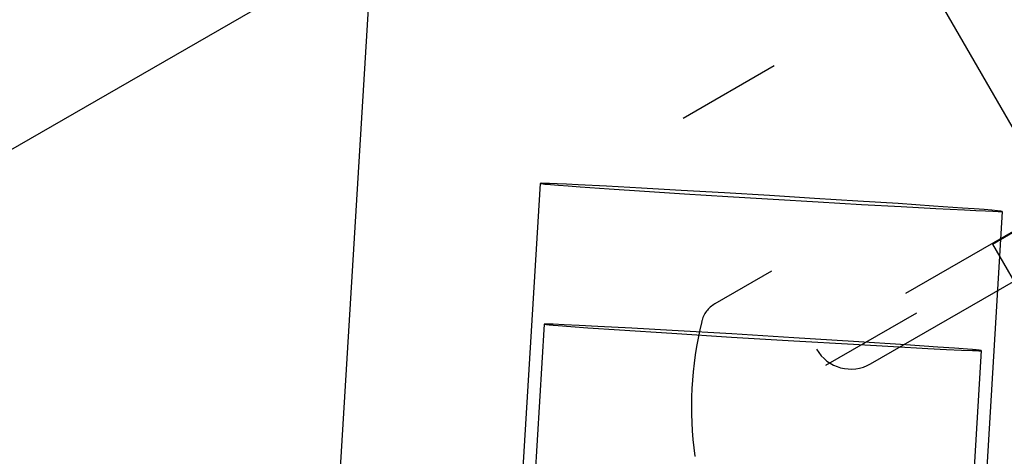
# Model space of a CAD drawing. Header units: inches. Extents: x 0 to 193, y 0 to 125.
# Tile 70 of 99: x 104.688 to 105.39, y 78.383 to 78.695. Entities that reach past the tile are written whole.
import ezdxf

# ---------------------------------------------------------------- set-up
doc = ezdxf.new("R2010")
doc.units = ezdxf.units.IN
doc.header["$LTSCALE"] = 10.63801
doc.header["$MEASUREMENT"] = 0
doc.linetypes.add('HIDDEN', pattern=[0.2, 0.1, -0.1])
doc.layers.add('DEFAULT_2', color=8, linetype='HIDDEN')

msp = doc.modelspace()

# ---------------------------------------------------------------- linework, layer by layer
at = {"layer": 'DEFAULT_2', "color": 8, "linetype": 'HIDDEN'}
for p, q in [((105.69424, 78.1009), (104.80424, 79.64243)), ((106.12549, 77.10396), (104.69599, 79.57993)), ((104.95969, 79.08626), (104.89466, 78.01179)), ((104.46647, 78.47747), (105.21116, 78.90742)), ((105.16104, 78.62444), (105.22599, 78.66194)), ((106.06054, 77.06646), (105.16104, 78.62444)), ((105.05916, 78.57787), (105.02382, 77.99396)), ((105.10648, 78.57584), (105.0862, 78.57689)), ((105.13128, 78.57449), (105.10648, 78.57584)), ((105.10832, 78.57405), (105.13344, 78.57239)), ((105.15963, 78.57289), (105.13128, 78.57449)), ((105.19045, 78.57109), (105.15963, 78.57289)), ((105.13344, 78.57239), (105.16203, 78.57055)), ((105.16203, 78.57055), (105.193, 78.56861)), ((105.22256, 78.56917), (105.19045, 78.57109)), ((105.193, 78.56861), (105.22515, 78.56664)), ((105.25471, 78.56721), (105.22256, 78.56917)), ((105.22515, 78.56664), (105.25726, 78.56472)), ((105.28568, 78.56527), (105.25471, 78.56721)), ((105.29471, 78.44932), (105.50844, 78.57272)), ((105.25726, 78.56472), (105.28808, 78.56293)), ((105.31427, 78.56343), (105.28568, 78.56527)), ((105.28808, 78.56293), (105.31643, 78.56132)), ((105.33939, 78.56176), (105.31427, 78.56343)), ((105.31643, 78.56132), (105.34123, 78.55997)), ((105.31974, 78.49956), (105.42799, 78.56206)), ((105.34123, 78.55997), (105.36151, 78.55892)), ((105.38148, 78.53463), (105.42824, 78.56163)), ((105.38855, 78.55794), (105.35322, 77.97402)), ((105.38148, 78.53463), (105.50598, 78.31899)), ((105.22404, 78.51532), (105.18372, 78.49205)), ((105.26279, 78.44821), (105.32774, 78.48571)), ((105.0621, 78.47752), (104.33722, 66.49974)), ((105.0762, 78.47713), (105.06843, 78.47745)), ((105.08686, 78.47663), (105.0762, 78.47713)), ((105.08112, 78.47583), (105.09312, 78.47497)), ((105.10018, 78.47595), (105.08686, 78.47663)), ((105.09312, 78.47497), (105.11579, 78.47342)), ((105.12455, 78.47464), (105.10018, 78.47595)), ((105.15319, 78.47303), (105.12455, 78.47464)), ((105.11579, 78.47342), (105.15307, 78.47099)), ((105.15307, 78.47099), (105.19559, 78.46832)), ((105.19572, 78.47054), (105.15319, 78.47303)), ((105.19559, 78.46832), (105.23991, 78.46564)), ((105.24004, 78.46786), (105.19572, 78.47054)), ((105.28256, 78.4652), (105.24004, 78.46786)), ((105.23991, 78.46564), (105.28244, 78.46316)), ((105.28244, 78.46316), (105.31108, 78.46155)), ((105.31984, 78.46277), (105.28256, 78.4652)), ((105.31108, 78.46155), (105.33545, 78.46024)), ((105.34251, 78.46122), (105.31984, 78.46277)), ((105.35451, 78.46036), (105.34251, 78.46122)), ((105.37353, 78.45867), (104.64865, 66.48089)), ((105.33545, 78.46024), (105.34877, 78.45956)), ((105.34877, 78.45956), (105.35943, 78.45905)), ((105.35943, 78.45905), (105.3672, 78.45873)), ((105.16983, 78.3833), (105.16937, 78.3833))]:
    msp.add_line(p, q, dxfattribs=at)
for points in [[(105.0862, 78.57689), (105.078, 78.57729), (105.0712, 78.57759), (105.06588, 78.5778), (105.06207, 78.57792), (105.05984, 78.57794), (105.05916, 78.57787)], [(105.05916, 78.57786), (105.0601, 78.57769), (105.06258, 78.57743), (105.06664, 78.57707), (105.07219, 78.57662), (105.07923, 78.57609), (105.08764, 78.57548), (105.10832, 78.57405)], [(105.38855, 78.55795), (105.38761, 78.55812), (105.38513, 78.55839), (105.38107, 78.55875), (105.37552, 78.55919), (105.36848, 78.55972), (105.36007, 78.56033), (105.33939, 78.56176)], [(105.36151, 78.55892), (105.36971, 78.55853), (105.37651, 78.55822), (105.38183, 78.55801), (105.38564, 78.55789), (105.38787, 78.55787), (105.38855, 78.55794)], [(105.06843, 78.47745), (105.06567, 78.47754), (105.06369, 78.47758), (105.0625, 78.47757), (105.0621, 78.47752)], [(105.0621, 78.47752), (105.06249, 78.47741), (105.06367, 78.47726), (105.06564, 78.47706), (105.06839, 78.47682), (105.07189, 78.47653), (105.08112, 78.47583)], [(105.37353, 78.45867), (105.37314, 78.45877), (105.37195, 78.45892), (105.36998, 78.45912), (105.36724, 78.45937), (105.36373, 78.45965), (105.35451, 78.46036)], [(105.3672, 78.45873), (105.36995, 78.45865), (105.37193, 78.45861), (105.37313, 78.45861), (105.37353, 78.45867)]]:
    msp.add_lwpolyline(points, dxfattribs=at)
for centre, radius, start, end in [((105.19372, 78.47473), 0.02, 120, 166.4862), ((105.42885, 78.41822), 0.26182, 166.4862, 187.66431), ((105.28061, 78.47374), 0.0282, 210, 300)]:
    msp.add_arc(centre, radius, start, end, dxfattribs=at)

doc.saveas('drawing.dxf')
